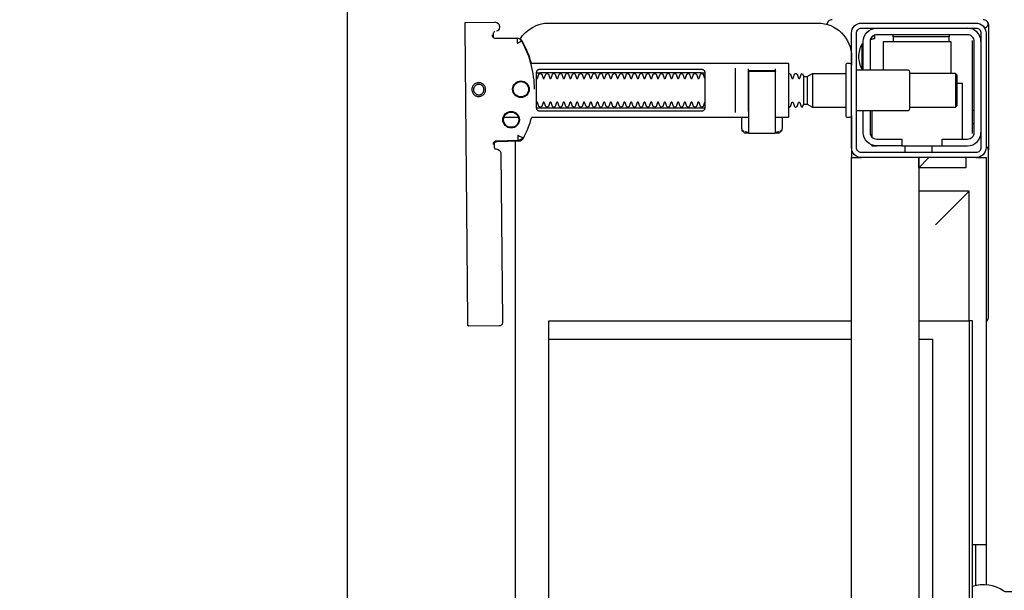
# Model space of a CAD drawing. Header units: millimetres. Extents: x 28600 to 181045, y -399112 to -163690.
# Tile 79 of 256: x 59379 to 59408, y -197868 to -197852. Entities that reach past the tile are written whole.
import ezdxf

# ---------------------------------------------------------------- set-up
doc = ezdxf.new("R2010")
doc.units = ezdxf.units.MM
doc.layers.get('0').update_dxf_attribs({"color": 8})
doc.layers.add('!! 0_ Istn-sciany', color=8, linetype='Continuous')
doc.layers.add('!! 2_LEGENDA', color=8, linetype='Continuous')
doc.layers.add('!!_@ wypos sanit nd', color=8, linetype='Continuous', plot=False)

# ---------------------------------------------------------------- blocks, each defined once
blk = doc.blocks.new('A$Cff2eaf8b')
for points in [[(0.19864, 0.08252), (0.11173, 0.08169)], [(0.20013, 0.08252), (0.20025, 0.07353)], [(0.16386, 0.07389), (0.16409, 0.07384), (0.16425, 0.07378), (0.1644, 0.07368), (0.16452, 0.07356), (0.16463, 0.07342), (0.16471, 0.07326), (0.16476, 0.07309), (0.16478, 0.07292), (0.16496, 0.06636), (0.16497, 0.06624), (0.16498, 0.06614), (0.165, 0.06604), (0.16503, 0.06594), (0.16507, 0.06584), (0.16511, 0.06575), (0.16516, 0.06566), (0.16521, 0.06557), (0.16527, 0.06549), (0.16534, 0.0654), (0.16542, 0.06533), (0.1655, 0.06526), (0.16558, 0.06519), (0.16567, 0.06513), (0.16576, 0.06508), (0.16651, 0.0647), (0.16726, 0.06433), (0.16803, 0.06399), (0.16881, 0.06367), (0.1696, 0.06337), (0.17039, 0.06309), (0.17119, 0.06284), (0.172, 0.0626), (0.172, -0.00186)], [(0.1651, 0.06653), (0.16492, 0.07312), (0.1649, 0.07329), (0.16485, 0.07345), (0.16478, 0.07361), (0.16467, 0.07374), (0.16455, 0.07386), (0.16441, 0.07396), (0.16425, 0.07403), (0.16409, 0.07408), (0.16391, 0.07409)], [(0.19757, 0.07355), (0.19749, 0.07368), (0.19738, 0.0738), (0.19726, 0.0739), (0.19713, 0.07399), (0.19698, 0.07405), (0.19683, 0.07408), (0.19667, 0.07409), (0.19577, 0.07408)], [(0.172, 0.07087), (0.172, 0.06656)], [(0.16493, 0.0675), (-0.16477, 0.0675)], [(0.17483, 0.06014), (0.17483, 0.01214)], [(0.18523, 0.01214), (0.18523, 0.06014)], [(-0.11847, -0.0325), (-0.11847, 0.0575), (0.11153, 0.0575), (0.11153, -0.0325)], [(0.10602, 0.0575), (0.10602, -0.0325)], [(0.16811, -0.00015), (0.16776, -0.00056), (0.16776, -0.00022), (0.16779, -0.00011), (0.16786, -0.00004), (0.16797, 0), (0.1681, 0.00001), (0.16822, 0.00001), (0.16841, 0.00003), (0.16887, 0.00014), (0.172, 0.00014)], [(0.16848, 0.00006), (0.16856, 0.00012), (0.16876, 0.00014)], [(0.18662, 0.00214), (0.17345, 0.00214)], [(0.16732, -0.0019), (0.16732, -0.00074), (0.16736, -0.00062), (0.16746, -0.00054), (0.16767, -0.00049)], [(0.16751, -0.00165), (0.16754, -0.00139), (0.16766, -0.00086)], [(0.17371, -0.00186), (0.18481, -0.00186), (0.18637, -0.00186)], [(0.16767, -0.01124), (0.16755, -0.01122), (0.16746, -0.01119), (0.16737, -0.01112), (0.16732, -0.01098), (0.16732, -0.00983)], [(0.16766, -0.01087), (0.16754, -0.01033), (0.16751, -0.01008)], [(0.172, -0.01186), (0.16887, -0.01186), (0.16841, -0.01176), (0.16831, -0.01174), (0.16819, -0.01174), (0.16806, -0.01173), (0.16794, -0.01172), (0.16783, -0.01166), (0.16776, -0.01151), (0.16776, -0.01117), (0.16811, -0.01157)], [(0.18558, -0.00986), (0.18637, -0.00986)], [(0.16876, -0.01186), (0.16866, -0.01186), (0.16848, -0.01178)], [(0.1759, -0.0183), (0.1841, -0.0183)], [(0.1841, -0.01936), (0.1759, -0.01936)], [(0.185, -0.02092), (0.175, -0.02092)], [(0.19962, -0.02522), (0.19976, -0.02523), (0.19987, -0.02526), (0.20001, -0.0253)], [(-0.16, -0.0355), (-0.16, -0.0325), (0.16, -0.0325), (0.16, -0.0355)], [(0.16, -0.0485), (0.16, -0.0365)], [(0.19499, -0.03806), (0.19506, -0.03814), (0.19512, -0.03823), (0.19517, -0.03833), (0.19521, -0.03842), (0.19525, -0.03853), (0.19528, -0.03863), (0.19531, -0.03874), (0.19533, -0.03885), (0.19535, -0.03896), (0.19537, -0.03907), (0.19538, -0.03917), (0.19539, -0.03927), (0.19537, -0.03937), (0.19547, -0.0394), (0.19557, -0.0394), (0.19567, -0.0394), (0.19578, -0.0394), (0.19589, -0.0394), (0.19612, -0.0394), (0.19616, -0.0393), (0.19615, -0.03919), (0.19613, -0.03907), (0.19609, -0.03894), (0.19605, -0.03882), (0.19594, -0.03861)], [(0.1635, -0.0475), (0.1635, -0.04)], [(0.174, -0.0385), (0.16618, -0.0385)], [(0.167, -0.03806), (0.16693, -0.03815), (0.16687, -0.03825), (0.16681, -0.03837), (0.16675, -0.0385)], [(0.186, -0.042), (0.1945, -0.042), (0.1945, -0.062), (0.185, -0.062)], [(0.19591, -0.04489), (0.19602, -0.04489), (0.19615, -0.04489), (0.19632, -0.04489), (0.1965, -0.04489)], [(0.1615, -0.0485), (0.1635, -0.0485)], [(0.16, -0.0555), (0.157, -0.0525), (0.16, -0.0525), (-0.16, -0.0525), (-0.157, -0.0525), (-0.16, -0.0555)], [(0.10602, -0.0525), (0.10602, -0.05658), (-0.11847, -0.05658)], [(0.11153, -0.0525), (0.11153, -0.0675), (0.15, -0.0675)], [(0.14, -0.0575), (0.15, -0.0675), (0.15, -0.0525)], [(0.16, -0.0665), (0.157, -0.0665), (0.157, -0.0525)], [(0.175, -0.0498), (0.175, -0.06346), (0.1755, -0.06396), (0.1845, -0.06396), (0.185, -0.06346), (0.185, -0.0498)], [(0.1615, -0.0565), (0.1635, -0.0565)], [(0.1655, -0.0655), (0.182, -0.0655), (0.182, -0.06396)], [(0.185, -0.06346), (0.175, -0.06346)], [(0.1965, -0.06151), (0.19632, -0.06151), (0.19615, -0.06151), (0.19602, -0.06151), (0.19591, -0.06151)], [(0.03283, -0.0695), (0.045, -0.0695)], [(0.16, -0.0695), (0.16, -0.0725), (0.03305, -0.0725)], [(0.045, -0.0685), (0.045, -0.0725)], [(0.16721, -0.0685), (0.19466, -0.0685), (0.19478, -0.0685)], [(0.17, -0.069), (0.17, -0.0685)], [(0.174, -0.069), (0.174, -0.0685)]]:
    blk.add_lwpolyline(points)
for points in [[(0.16424, 0.07378), (0.16327, 0.07377), (0.16304, 0.07374), (0.16282, 0.07366), (0.16262, 0.07353), (0.16265, 0.07357), (0.16258, 0.07337), (0.16257, 0.07317, -0.157432), (0.16238, 0.07258), (0.1621, 0.07218, -0.241147), (0.16129, 0.07175), (0.1115, 0.07128), (0.11133, 0.07127), (0.11119, 0.07127), (0.11107, 0.07127), (0.11094, 0.07128), (0.11078, 0.0713), (0.11062, 0.07135), (0.11047, 0.07143), (0.11033, 0.07153), (0.11022, 0.07165), (0.11012, 0.07179), (0.11005, 0.07194), (0.11001, 0.0721), (0.10999, 0.07227), (0.10995, 0.08127), (0.11022, 0.08166)], [(0.19647, 0.0744), (0.19626, 0.07438), (0.19604, 0.0743), (0.19585, 0.07417), (0.19566, 0.07396, 0.132231), (0.19551, 0.07346), (0.19546, 0.06691)], [(0.19885, 0.07212), (0.19898, 0.07212), (0.19912, 0.07213), (0.19927, 0.07216), (0.1994, 0.07222), (0.19953, 0.07229), (0.19965, 0.07238), (0.19975, 0.07248), (0.20007, 0.07294, 0.158481), (0.20025, 0.07353)], [(0.19768, 0.0731, 0.415336), (0.19869, 0.07211)], [(0.18031, 0.06175, 0.125713), (0.19466, 0.06556, 0.121439), (0.19519, 0.06605, -0.262119), (0.2, 0.0575), (0.2, -0.0225, -0.414214), (0.19, -0.0325), (0.18751, -0.0325, 0.405519), (0.188, -0.032), (0.188, -0.0313, 0.414214), (0.1875, -0.0308), (0.1725, -0.0308, 0.414214), (0.172, -0.0313), (0.172, -0.032, 0.405519), (0.17249, -0.0325, 0.001664), (0.15993, -0.0325)], [(0.172, -0.00986), (0.172, -0.01366, 0.414214), (0.1722, -0.01386), (0.18462, -0.01386), (0.1878, -0.01386, 0.414214), (0.188, -0.01366), (0.188, 0.06267), (0.18885, 0.06292), (0.18969, 0.06319), (0.19052, 0.0635), (0.19134, 0.06382), (0.19215, 0.06417), (0.19295, 0.06454), (0.19374, 0.06494), (0.19456, 0.06538), (0.19464, 0.06544), (0.19473, 0.0655), (0.19481, 0.06557), (0.19488, 0.06564), (0.19495, 0.06572), (0.19502, 0.06581)], [(0.17647, 0.01114, 0.182836), (0.17636, 0.01123), (0.17515, 0.01163, 0.050055), (0.175, 0.0119), (0.175, 0.01218, 0.050055), (0.17515, 0.01244), (0.17636, 0.01285, 0.719897), (0.17636, 0.01323), (0.17515, 0.01363, 0.050055), (0.175, 0.0139), (0.175, 0.01418, 0.050055), (0.17515, 0.01444), (0.17636, 0.01485, 0.719897), (0.17636, 0.01523), (0.17515, 0.01563, 0.050055), (0.175, 0.0159), (0.175, 0.01618, 0.050055), (0.17515, 0.01644), (0.17636, 0.01685, 0.719897), (0.17636, 0.01723), (0.17515, 0.01763, 0.050055), (0.175, 0.0179), (0.175, 0.01818, 0.050055), (0.17515, 0.01844), (0.17636, 0.01885, 0.719897), (0.17636, 0.01923), (0.17515, 0.01963, 0.050055), (0.175, 0.0199), (0.175, 0.02018, 0.050055), (0.17515, 0.02044), (0.17636, 0.02085, 0.719897), (0.17636, 0.02123), (0.17515, 0.02163, 0.050055), (0.175, 0.0219), (0.175, 0.02218, 0.050055), (0.17515, 0.02244), (0.17636, 0.02285, 0.719897), (0.17636, 0.02323), (0.17515, 0.02363, 0.050055), (0.175, 0.0239), (0.175, 0.02418, 0.050055), (0.17515, 0.02444), (0.17636, 0.02485, 0.719897), (0.17636, 0.02523), (0.17515, 0.02563, 0.050055), (0.175, 0.0259), (0.175, 0.02618, 0.050055), (0.17515, 0.02644), (0.17636, 0.02685, 0.719897), (0.17636, 0.02723), (0.17515, 0.02763, 0.050055), (0.175, 0.0279), (0.175, 0.02818, 0.050055), (0.17515, 0.02844), (0.17636, 0.02885, 0.719897), (0.17636, 0.02923), (0.17515, 0.02963, 0.050055), (0.175, 0.0299), (0.175, 0.03018, 0.050055), (0.17515, 0.03044), (0.17636, 0.03085, 0.719897), (0.17636, 0.03123), (0.17515, 0.03163, 0.050055), (0.175, 0.0319), (0.175, 0.03218, 0.050055), (0.17515, 0.03244), (0.17636, 0.03285, 0.719897), (0.17636, 0.03323), (0.17515, 0.03363, 0.050055), (0.175, 0.0339), (0.175, 0.03418, 0.050055), (0.17515, 0.03444), (0.17636, 0.03485, 0.719897), (0.17636, 0.03523), (0.17515, 0.03563, 0.050055), (0.175, 0.0359), (0.175, 0.03618, 0.050055), (0.17515, 0.03644), (0.17636, 0.03685, 0.719897), (0.17636, 0.03723), (0.17515, 0.03763, 0.050055), (0.175, 0.0379), (0.175, 0.03818, 0.050055), (0.17515, 0.03844), (0.17636, 0.03885, 0.719897), (0.17636, 0.03923), (0.17515, 0.03963, 0.050055), (0.175, 0.0399), (0.175, 0.04018, 0.050055), (0.17515, 0.04044), (0.17636, 0.04085, 0.719897), (0.17636, 0.04123), (0.17515, 0.04163, 0.050055), (0.175, 0.0419), (0.175, 0.04218, 0.050055), (0.17515, 0.04244), (0.17636, 0.04285, 0.719897), (0.17636, 0.04323), (0.17515, 0.04363, 0.050055), (0.175, 0.0439), (0.175, 0.04418, 0.050055), (0.17515, 0.04444), (0.17636, 0.04485, 0.719897), (0.17636, 0.04523), (0.17515, 0.04563, 0.050055), (0.175, 0.0459), (0.175, 0.04618, 0.050055), (0.17515, 0.04644), (0.17636, 0.04685, 0.719897), (0.17636, 0.04723), (0.17515, 0.04763, 0.050055), (0.175, 0.0479), (0.175, 0.04818, 0.050055), (0.17515, 0.04844), (0.17636, 0.04885, 0.719897), (0.17636, 0.04923), (0.17515, 0.04963, 0.050055), (0.175, 0.0499), (0.175, 0.05018, 0.050055), (0.17515, 0.05044), (0.17636, 0.05085, 0.719897), (0.17636, 0.05123), (0.17515, 0.05163, 0.050055), (0.175, 0.0519), (0.175, 0.05218, 0.050055), (0.17515, 0.05244), (0.17636, 0.05285, 0.719897), (0.17636, 0.05323), (0.17515, 0.05363, 0.050055), (0.175, 0.0539), (0.175, 0.05418, 0.050055), (0.17515, 0.05444), (0.17636, 0.05485, 0.719897), (0.17636, 0.05523), (0.17515, 0.05563, 0.050055), (0.175, 0.0559), (0.175, 0.05618, 0.050055), (0.17515, 0.05644), (0.17636, 0.05685, 0.719897), (0.17636, 0.05723), (0.17515, 0.05763, 0.050055), (0.175, 0.0579), (0.175, 0.05818, 0.050055), (0.17515, 0.05844), (0.17636, 0.05885, 0.719897), (0.17636, 0.05923), (0.17515, 0.05963, 0.050055), (0.175, 0.0599), (0.175, 0.06018, 0.050055), (0.17515, 0.06044), (0.17636, 0.06085, 0.474594), (0.17647, 0.06114)], [(0.18353, 0.06114, 0.474594), (0.18364, 0.06085), (0.18485, 0.06044, 0.050055), (0.185, 0.06018), (0.185, 0.0599, 0.050055), (0.18485, 0.05963), (0.18364, 0.05923, 0.719897), (0.18364, 0.05885), (0.18485, 0.05844, 0.050055), (0.185, 0.05818), (0.185, 0.0579, 0.050055), (0.18485, 0.05763), (0.18364, 0.05723, 0.719897), (0.18364, 0.05685), (0.18485, 0.05644, 0.050055), (0.185, 0.05618), (0.185, 0.0559, 0.050055), (0.18485, 0.05563), (0.18364, 0.05523, 0.719897), (0.18364, 0.05485), (0.18485, 0.05444, 0.050055), (0.185, 0.05418), (0.185, 0.0539, 0.050055), (0.18485, 0.05363), (0.18364, 0.05323, 0.719897), (0.18364, 0.05285), (0.18485, 0.05244, 0.050055), (0.185, 0.05218), (0.185, 0.0519, 0.050055), (0.18485, 0.05163), (0.18364, 0.05123, 0.719897), (0.18364, 0.05085), (0.18485, 0.05044, 0.050055), (0.185, 0.05018), (0.185, 0.0499, 0.050055), (0.18485, 0.04963), (0.18364, 0.04923, 0.719897), (0.18364, 0.04885), (0.18485, 0.04844, 0.050055), (0.185, 0.04818), (0.185, 0.0479, 0.050055), (0.18485, 0.04763), (0.18364, 0.04723, 0.719897), (0.18364, 0.04685), (0.18485, 0.04644, 0.050055), (0.185, 0.04618), (0.185, 0.0459, 0.050055), (0.18485, 0.04563), (0.18364, 0.04523, 0.719897), (0.18364, 0.04485), (0.18485, 0.04444, 0.050055), (0.185, 0.04418), (0.185, 0.0439, 0.050055), (0.18485, 0.04363), (0.18364, 0.04323, 0.719897), (0.18364, 0.04285), (0.18485, 0.04244, 0.050055), (0.185, 0.04218), (0.185, 0.0419, 0.050055), (0.18485, 0.04163), (0.18364, 0.04123, 0.719897), (0.18364, 0.04085), (0.18485, 0.04044, 0.050055), (0.185, 0.04018), (0.185, 0.0399, 0.050055), (0.18485, 0.03963), (0.18364, 0.03923, 0.719897), (0.18364, 0.03885), (0.18485, 0.03844, 0.050055), (0.185, 0.03818), (0.185, 0.0379, 0.050055), (0.18485, 0.03763), (0.18364, 0.03723, 0.719897), (0.18364, 0.03685), (0.18485, 0.03644, 0.050055), (0.185, 0.03618), (0.185, 0.0359, 0.050055), (0.18485, 0.03563), (0.18364, 0.03523, 0.719897), (0.18364, 0.03485), (0.18485, 0.03444, 0.050055), (0.185, 0.03418), (0.185, 0.0339, 0.050055), (0.18485, 0.03363), (0.18364, 0.03323, 0.719897), (0.18364, 0.03285), (0.18485, 0.03244, 0.050055), (0.185, 0.03218), (0.185, 0.0319, 0.050055), (0.18485, 0.03163), (0.18364, 0.03123, 0.719897), (0.18364, 0.03085), (0.18485, 0.03044, 0.050055), (0.185, 0.03018), (0.185, 0.0299, 0.050055), (0.18485, 0.02963), (0.18364, 0.02923, 0.719897), (0.18364, 0.02885), (0.18485, 0.02844, 0.050055), (0.185, 0.02818), (0.185, 0.0279, 0.050055), (0.18485, 0.02763), (0.18364, 0.02723, 0.719897), (0.18364, 0.02685), (0.18485, 0.02644, 0.050055), (0.185, 0.02618), (0.185, 0.0259, 0.050055), (0.18485, 0.02563), (0.18364, 0.02523, 0.719897), (0.18364, 0.02485), (0.18485, 0.02444, 0.050055), (0.185, 0.02418), (0.185, 0.0239, 0.050055), (0.18485, 0.02363), (0.18364, 0.02323, 0.719897), (0.18364, 0.02285), (0.18485, 0.02244, 0.050055), (0.185, 0.02218), (0.185, 0.0219, 0.050055), (0.18485, 0.02163), (0.18364, 0.02123, 0.719897), (0.18364, 0.02085), (0.18485, 0.02044, 0.050055), (0.185, 0.02018), (0.185, 0.0199, 0.050055), (0.18485, 0.01963), (0.18364, 0.01923, 0.719897), (0.18364, 0.01885), (0.18485, 0.01844, 0.050055), (0.185, 0.01818), (0.185, 0.0179, 0.050055), (0.18485, 0.01763), (0.18364, 0.01723, 0.719897), (0.18364, 0.01685), (0.18485, 0.01644, 0.050055), (0.185, 0.01618), (0.185, 0.0159, 0.050055), (0.18485, 0.01563), (0.18364, 0.01523, 0.719897), (0.18364, 0.01485), (0.18485, 0.01444, 0.050055), (0.185, 0.01418), (0.185, 0.0139, 0.050055), (0.18485, 0.01363), (0.18364, 0.01323, 0.719897), (0.18364, 0.01285), (0.18485, 0.01244, 0.050055), (0.185, 0.01218), (0.185, 0.0119, 0.050055), (0.18485, 0.01163), (0.18364, 0.01123, 0.182836), (0.18353, 0.01114)], [(0.18575, -0.00966), (0.18575, -0.00207), (0.18572, -0.00196), (0.18564, -0.00189), (0.18554, -0.00186), (0.18565, -0.00188), (0.18573, -0.00194), (0.18577, -0.00204), (0.18577, -0.00966), (0.18574, -0.00977), (0.18566, -0.00984), (0.18547, -0.00986), (0.18558, -0.00981), (0.18563, -0.00966), (0.18563, -0.00206), (0.18557, -0.00191), (0.18547, -0.00186), (0.16743, -0.00186, 0.414214), (0.16723, -0.00206), (0.16723, -0.00966, 0.414214), (0.16743, -0.00986), (0.18547, -0.00986)], [(0.18555, -0.00986, 0.414213), (0.18575, -0.00966), (0.18575, -0.00207), (0.18575, -0.00966), (0.18572, -0.00977), (0.18564, -0.00984), (0.18554, -0.00986)], [(0.175, -0.01382), (0.175, -0.01406, -0.050055), (0.17515, -0.01432), (0.17636, -0.01473, -0.719897), (0.17636, -0.01511), (0.17515, -0.01552, -0.050055), (0.175, -0.01578), (0.175, -0.01606, -0.050055), (0.17515, -0.01632), (0.17636, -0.01673, -0.719897), (0.17636, -0.01711), (0.17515, -0.01752, -0.050055), (0.175, -0.01778), (0.1759, -0.0183), (0.1759, -0.01936), (0.175, -0.02092), (0.175, -0.0308)], [(0.185, -0.01382), (0.185, -0.01406, 0.050055), (0.18485, -0.01432), (0.18364, -0.01473, 0.719897), (0.18364, -0.01511), (0.18485, -0.01552, 0.050055), (0.185, -0.01578), (0.185, -0.01606, 0.050055), (0.18485, -0.01632), (0.18364, -0.01673, 0.719897), (0.18364, -0.01711), (0.18485, -0.01752, 0.050055), (0.185, -0.01778), (0.1841, -0.0183), (0.1841, -0.01936), (0.185, -0.02092), (0.185, -0.0308)], [(0.2001, -0.02534, 0.126559), (0.19961, -0.02525)], [(0.20099, -0.02671, 0.198909), (0.20055, -0.02564, 0.091301), (0.2001, -0.02534)], [(0.174, -0.034), (0.174, -0.0493, 0.414214), (0.1745, -0.0498), (0.1855, -0.0498, 0.414214), (0.186, -0.0493), (0.186, -0.034)], [(0.19375, -0.03562, 0.119096), (0.19, -0.03454, 0.119096), (0.18625, -0.03562)], [(0.16379, -0.0385), (0.1635, -0.0385), (0.1635, -0.04, -0.414214), (0.1675, -0.036), (0.174, -0.036)], [(0.174, -0.038), (0.1675, -0.038, 0.414214), (0.1655, -0.04), (0.1655, -0.0475), (0.1635, -0.0475), (0.1635, -0.067, 0.414214), (0.1675, -0.071)], [(0.1635, -0.0595), (0.1655, -0.0595), (0.1655, -0.067, 0.414214), (0.1675, -0.069), (0.1945, -0.069, 0.414214), (0.1965, -0.067), (0.1965, -0.04, 0.414214), (0.1945, -0.038), (0.186, -0.038)], [(0.19375, -0.036), (0.19375, -0.03562), (0.18625, -0.03562), (0.18625, -0.036), (0.1945, -0.036, -0.414214), (0.1985, -0.04)], [(0.1945, -0.04497), (0.19515, -0.04496), (0.19542, -0.04496), (0.1956, -0.04496), (0.19566, -0.04496, 0.116465), (0.19589, -0.0449), (0.196, -0.04485), (0.196, -0.06155), (0.19589, -0.0615, 0.116465), (0.19566, -0.06144), (0.19542, -0.06144), (0.19515, -0.06144), (0.1945, -0.06143)], [(0.1945, -0.071, 0.414214), (0.1985, -0.067)], [(-0.04, -0.0685), (-0.03255, -0.0685, 0.236962), (-0.03118, -0.07775, -0.154353), (-0.031, -0.07832), (-0.031, -0.08218), (0.031, -0.08218), (0.031, -0.07832, -0.154353), (0.03118, -0.07775, 0.236962), (0.03255, -0.0685), (0.04, -0.0685)], [(0.11124, -0.0725), (0.11142, -0.07274), (0.11165, -0.07293), (0.11192, -0.07308), (0.1122, -0.07317), (0.1125, -0.0732), (0.1623, -0.0732, 0.326231), (0.16325, -0.0725)], [(0.1987, -0.07216, 0.000114), (0.1987, -0.07216, 0.517015), (0.20003, -0.07309), (0.19993, -0.07313), (0.19983, -0.07315), (0.19971, -0.07318), (0.19958, -0.07319), (0.19948, -0.07319), (0.19903, -0.07319), (0.19841, -0.07319), (0.19771, -0.07319), (0.16427, -0.07319), (0.16392, -0.07319), (0.16356, -0.07319), (0.16323, -0.07319), (0.16293, -0.07319), (0.16269, -0.07319), (0.16249, -0.07319), (0.16236, -0.07319)], [(0.2001, -0.07306, 0.091301), (0.20055, -0.07276, 0.198909), (0.20099, -0.0717)]]:
    blk.add_lwpolyline(points, format="xyb")
for points in [[(0.18024, 0.0763), (0.18044, 0.07631), (0.18064, 0.07634), (0.18083, 0.07639), (0.18102, 0.07646), (0.1812, 0.07655), (0.18138, 0.07665), (0.18154, 0.07677), (0.18168, 0.07691), (0.18182, 0.07706), (0.18193, 0.07722), (0.18204, 0.0774), (0.18212, 0.07758), (0.18219, 0.07777), (0.18223, 0.07796), (0.18226, 0.07816), (0.18227, 0.07836), (0.18226, 0.07857), (0.18223, 0.07876), (0.18217, 0.07896), (0.18211, 0.07915), (0.18202, 0.07933), (0.18191, 0.0795), (0.18179, 0.07966), (0.18165, 0.07981), (0.1815, 0.07994), (0.18134, 0.08006), (0.18117, 0.08016), (0.18099, 0.08024), (0.1808, 0.08031), (0.1806, 0.08036), (0.1804, 0.08038), (0.1802, 0.08039), (0.18, 0.08038), (0.1798, 0.08035), (0.17961, 0.0803), (0.17942, 0.08023), (0.17924, 0.08014), (0.17907, 0.08004), (0.17891, 0.07992), (0.17876, 0.07978), (0.17863, 0.07963), (0.17851, 0.07947), (0.17841, 0.07929), (0.17832, 0.07911), (0.17826, 0.07892), (0.17821, 0.07872), (0.17818, 0.07853), (0.17817, 0.07832), (0.17819, 0.07812), (0.17822, 0.07793), (0.17827, 0.07773), (0.17834, 0.07754), (0.17842, 0.07736), (0.17853, 0.07719), (0.17865, 0.07703), (0.17879, 0.07688), (0.17894, 0.07675), (0.1791, 0.07663), (0.17927, 0.07653), (0.17946, 0.07645), (0.17965, 0.07638), (0.17984, 0.07633), (0.18004, 0.07631)], [(0.18023, 0.07679), (0.18038, 0.0768), (0.18053, 0.07682), (0.18068, 0.07686), (0.18082, 0.07691), (0.18096, 0.07698), (0.18109, 0.07706), (0.18121, 0.07715), (0.18132, 0.07725), (0.18143, 0.07737), (0.18151, 0.07749), (0.18159, 0.07762), (0.18166, 0.07776), (0.18171, 0.0779), (0.18174, 0.07805), (0.18176, 0.0782), (0.18177, 0.07835), (0.18176, 0.0785), (0.18174, 0.07866), (0.1817, 0.0788), (0.18164, 0.07895), (0.18158, 0.07908), (0.1815, 0.07921), (0.18141, 0.07933), (0.1813, 0.07944), (0.18119, 0.07955), (0.18107, 0.07964), (0.18093, 0.07971), (0.1808, 0.07978), (0.18065, 0.07983), (0.18051, 0.07986), (0.18036, 0.07988), (0.1802, 0.07989), (0.18005, 0.07988), (0.1799, 0.07986), (0.17975, 0.07982), (0.17961, 0.07976), (0.17947, 0.0797), (0.17935, 0.07962), (0.17922, 0.07953), (0.17911, 0.07942), (0.17901, 0.07931), (0.17892, 0.07919), (0.17884, 0.07906), (0.17878, 0.07892), (0.17873, 0.07877), (0.1787, 0.07863), (0.17867, 0.07848), (0.17867, 0.07832), (0.17868, 0.07817), (0.1787, 0.07802), (0.17874, 0.07787), (0.17879, 0.07773), (0.17886, 0.07759), (0.17894, 0.07746), (0.17903, 0.07734), (0.17913, 0.07723), (0.17925, 0.07713), (0.17937, 0.07704), (0.1795, 0.07696), (0.17964, 0.0769), (0.17978, 0.07685), (0.17993, 0.07682), (0.18008, 0.07679)], [(0.16587, 0.06536), (0.16582, 0.06538), (0.16577, 0.06542), (0.16573, 0.06545), (0.16568, 0.06549), (0.16563, 0.06553), (0.16558, 0.06558), (0.16553, 0.06563), (0.16548, 0.06568), (0.16544, 0.06573), (0.1654, 0.06579), (0.16536, 0.06585), (0.16532, 0.06591), (0.16529, 0.06597), (0.16526, 0.06603), (0.16523, 0.0661), (0.16521, 0.06616), (0.16519, 0.06623), (0.16517, 0.06629), (0.16515, 0.06636), (0.16514, 0.06642), (0.16514, 0.06648), (0.16513, 0.06654), (0.16513, 0.06659), (0.16518, 0.06661), (0.16643, 0.06666), (0.16648, 0.06666), (0.16654, 0.06666), (0.16659, 0.06668), (0.16664, 0.06665), (0.16661, 0.06661), (0.16658, 0.06656), (0.16655, 0.06651), (0.16652, 0.06645), (0.16594, 0.06536)], [(0.18533, 0.06114), (0.18541, 0.06113), (0.1855, 0.06112), (0.18559, 0.06111), (0.18567, 0.06108), (0.18575, 0.06105), (0.18583, 0.06101), (0.18591, 0.06096), (0.18597, 0.0609), (0.18604, 0.06084), (0.18609, 0.06076), (0.18615, 0.06068), (0.18619, 0.06058), (0.18623, 0.06048), (0.18625, 0.06037), (0.18627, 0.06025), (0.18628, 0.06014), (0.18628, 0.01214), (0.18627, 0.01202), (0.18625, 0.01191), (0.18623, 0.0118), (0.18619, 0.01169), (0.18615, 0.0116), (0.18609, 0.01151), (0.18604, 0.01144), (0.18597, 0.01137), (0.18591, 0.01131), (0.18583, 0.01126), (0.18575, 0.01122), (0.18567, 0.01119), (0.18559, 0.01117), (0.1855, 0.01115), (0.18541, 0.01114), (0.18533, 0.01114), (0.17475, 0.01114), (0.17466, 0.01114), (0.17457, 0.01115), (0.17449, 0.01117), (0.1744, 0.01119), (0.17432, 0.01122), (0.17424, 0.01126), (0.17416, 0.01131), (0.17409, 0.01137), (0.17403, 0.01144), (0.17397, 0.01151), (0.17392, 0.0116), (0.17387, 0.01169), (0.17384, 0.0118), (0.17381, 0.01191), (0.17379, 0.01202), (0.17379, 0.01214), (0.17379, 0.06014), (0.17379, 0.06025), (0.17381, 0.06037), (0.17384, 0.06048), (0.17387, 0.06058), (0.17392, 0.06068), (0.17397, 0.06076), (0.17403, 0.06084), (0.17409, 0.0609), (0.17416, 0.06096), (0.17424, 0.06101), (0.17432, 0.06105), (0.1744, 0.06108), (0.17449, 0.06111), (0.17457, 0.06112), (0.17466, 0.06113), (0.17475, 0.06114)], [(-0.11847, -0.0685), (0.11153, -0.0685), (0.11153, -0.0675), (-0.11847, -0.0675)]]:
    blk.add_lwpolyline(points, close=True)
for points in [[(0.19546, 0.0669), (0.19546, 0.0669), (0.19546, 0.0669), (0.19546, 0.06691), (0.19546, 0.06691), (0.19546, 0.06691), (0.19546, 0.06691), (0.19546, 0.06691), (0.19546, 0.06691), (0.19546, 0.06691), (0.19546, 0.06691), (0.19546, 0.06691), (0.19546, 0.06691), (0.19546, 0.06691), (0.19546, 0.06691), (0.19546, 0.06691), (0.19546, 0.06691), (0.19546, 0.06691), (0.19546, 0.06691), (0.19546, 0.06691), (0.19546, 0.0669), (0.19546, 0.0669), (0.19546, 0.0669), (0.19546, 0.0669), (0.19546, 0.0669), (0.19546, 0.0669), (0.19546, 0.0669), (0.19546, 0.0669), (0.19546, 0.0669), (0.19546, 0.0669), (0.19546, 0.0669), (0.19546, 0.0669), (0.19546, 0.0669), (0.19546, 0.0669), (0.19546, 0.0669), (0.19546, 0.0669), (0.19545, 0.0669), (0.19545, 0.06691), (0.19545, 0.06691), (0.19545, 0.06691), (0.19545, 0.06691), (0.19545, 0.06691), (0.19545, 0.06691), (0.19545, 0.06691), (0.19545, 0.06691), (0.19544, 0.06691), (0.19544, 0.06691), (0.19544, 0.0669), (0.19544, 0.0669), (0.19544, 0.0669), (0.19543, 0.0669), (0.19543, 0.0669), (0.19543, 0.0669), (0.19543, 0.0669), (0.19543, 0.0669), (0.19543, 0.0669), (0.19543, 0.0669), (0.19542, 0.0669), (0.19542, 0.0669), (0.19542, 0.0669), (0.19542, 0.0669), (0.19542, 0.0669), (0.19541, 0.0669), (0.19541, 0.0669), (0.19541, 0.0669), (0.19541, 0.0669), (0.19541, 0.0669), (0.1954, 0.0669), (0.1954, 0.0669), (0.1954, 0.0669), (0.19539, 0.0669), (0.19539, 0.0669), (0.19539, 0.0669), (0.19537, 0.06691), (0.19537, 0.06691), (0.19537, 0.06691), (0.19536, 0.06691), (0.19536, 0.06691), (0.19535, 0.06691), (0.19535, 0.06691), (0.19534, 0.06691), (0.19534, 0.06691), (0.19533, 0.06691), (0.19533, 0.06691), (0.19532, 0.06691), (0.19532, 0.06691), (0.19531, 0.06691), (0.19531, 0.06691), (0.1953, 0.06691), (0.19529, 0.06691), (0.19529, 0.06691), (0.19528, 0.06691), (0.19527, 0.06691), (0.19527, 0.06691), (0.19526, 0.06691), (0.19525, 0.06691), (0.19524, 0.06691), (0.19523, 0.06691), (0.19523, 0.06691), (0.19522, 0.06691), (0.19521, 0.06691), (0.1952, 0.06691), (0.19519, 0.06691), (0.19518, 0.06691), (0.19517, 0.06691), (0.19516, 0.06691), (0.19515, 0.06691), (0.19514, 0.06691), (0.19513, 0.06691), (0.19512, 0.06691), (0.19511, 0.06691), (0.1951, 0.06691), (0.19509, 0.06691), (0.19508, 0.06691), (0.19507, 0.06691), (0.19506, 0.06691), (0.19505, 0.06691), (0.19504, 0.06691), (0.19503, 0.06691), (0.19502, 0.06691), (0.19501, 0.06691), (0.19499, 0.06691), (0.19498, 0.06691), (0.19497, 0.06691), (0.19496, 0.06691), (0.19495, 0.06691), (0.19494, 0.06692), (0.19492, 0.06692), (0.19491, 0.06692), (0.1949, 0.06692), (0.19489, 0.06692), (0.19487, 0.06692), (0.19486, 0.06692), (0.19485, 0.06692), (0.19484, 0.06692), (0.19482, 0.06692), (0.19481, 0.06692), (0.19469, 0.06692), (0.19464, 0.06692), (0.19459, 0.06692), (0.19456, 0.06692), (0.19453, 0.06692), (0.19451, 0.06692), (0.19448, 0.06692), (0.19445, 0.06692), (0.19443, 0.06692), (0.1944, 0.06692), (0.19438, 0.06692), (0.19435, 0.06692), (0.19433, 0.06692), (0.1943, 0.06692), (0.19428, 0.06692), (0.19427, 0.06692), (0.19425, 0.06692), (0.19423, 0.06692), (0.19422, 0.06692), (0.19421, 0.06692), (0.19419, 0.06692), (0.19418, 0.06692), (0.19418, 0.06692), (0.19417, 0.06692), (0.19416, 0.06692), (0.19416, 0.06692), (0.19415, 0.06692), (0.19415, 0.06693), (0.19414, 0.06693), (0.19414, 0.06693), (0.19413, 0.06693), (0.19413, 0.06693), (0.19412, 0.06693), (0.19412, 0.06693), (0.19411, 0.06693), (0.19411, 0.06693), (0.19411, 0.06692), (0.1941, 0.06692), (0.1941, 0.06692), (0.1941, 0.06692), (0.19409, 0.06692), (0.19409, 0.06692), (0.19409, 0.06692), (0.19408, 0.06692), (0.19408, 0.06692), (0.19408, 0.06692), (0.19407, 0.06692), (0.19407, 0.06692), (0.19406, 0.06692), (0.19406, 0.06692), (0.19406, 0.06692), (0.19406, 0.06692), (0.19405, 0.06692), (0.19405, 0.06692), (0.19405, 0.06692), (0.19405, 0.06692), (0.19404, 0.06693), (0.19404, 0.06693), (0.19404, 0.06693), (0.19403, 0.06693), (0.19403, 0.06693), (0.19402, 0.06693), (0.19402, 0.06694), (0.19402, 0.06694), (0.19401, 0.06694), (0.19401, 0.06694), (0.19401, 0.06694), (0.194, 0.06694), (0.194, 0.06694), (0.194, 0.06694), (0.194, 0.06694), (0.194, 0.06694), (0.194, 0.06694), (0.19399, 0.06694), (0.19399, 0.06694), (0.19399, 0.06694), (0.19399, 0.06694), (0.19399, 0.06694), (0.19399, 0.06694), (0.19399, 0.06694), (0.19398, 0.06694), (0.19398, 0.06694), (0.19398, 0.06694), (0.19398, 0.06693), (0.19398, 0.06693), (0.19397, 0.06693), (0.19397, 0.06693), (0.19397, 0.06693), (0.19397, 0.06693), (0.19397, 0.06692), (0.19397, 0.06692), (0.19397, 0.06692), (0.19397, 0.06692), (0.19397, 0.06692), (0.19397, 0.06691), (0.19397, 0.06691), (0.19397, 0.06691), (0.19397, 0.06691), (0.19397, 0.0669), (0.19397, 0.0669), (0.19397, 0.0669), (0.19397, 0.0669), (0.19397, 0.0669), (0.19397, 0.06689), (0.19397, 0.06689), (0.19397, 0.06689), (0.19397, 0.06689), (0.19397, 0.06689), (0.19397, 0.06688), (0.19397, 0.06688), (0.19398, 0.06688), (0.19398, 0.06688), (0.19398, 0.06688), (0.19398, 0.06687), (0.19399, 0.06687), (0.19399, 0.06687), (0.19399, 0.06687), (0.194, 0.06686), (0.194, 0.06686), (0.19401, 0.06685), (0.19401, 0.06685), (0.19401, 0.06685), (0.19402, 0.06684), (0.19402, 0.06684), (0.19402, 0.06684), (0.19402, 0.06683), (0.19403, 0.06683), (0.19403, 0.06683), (0.19403, 0.06682), (0.19403, 0.06682), (0.19403, 0.06682), (0.19403, 0.06681), (0.19403, 0.06681), (0.19404, 0.06681), (0.19404, 0.06681), (0.19404, 0.0668), (0.19404, 0.0668), (0.19404, 0.0668), (0.19404, 0.06679), (0.19405, 0.06679), (0.19405, 0.06679), (0.19405, 0.06678), (0.19405, 0.06678), (0.19405, 0.06677), (0.19406, 0.06677), (0.19406, 0.06677), (0.19406, 0.06676), (0.19406, 0.06676), (0.19407, 0.06675), (0.19407, 0.06675), (0.19407, 0.06674), (0.19408, 0.06673), (0.19408, 0.06672), (0.19409, 0.06671), (0.1941, 0.0667), (0.1941, 0.06669), (0.19411, 0.06668), (0.19412, 0.06666), (0.19414, 0.06663), (0.19416, 0.06659), (0.19418, 0.06655), (0.19419, 0.06653), (0.1942, 0.06652), (0.19421, 0.0665), (0.19422, 0.06648), (0.19423, 0.06646), (0.19433, 0.06627), (0.19434, 0.06626), (0.19435, 0.06624), (0.19436, 0.06622), (0.19437, 0.06621), (0.19438, 0.06619), (0.19439, 0.06618), (0.1944, 0.06616), (0.1944, 0.06614), (0.19441, 0.06613), (0.19442, 0.06611), (0.19443, 0.0661), (0.19444, 0.06608), (0.19445, 0.06607), (0.19445, 0.06605), (0.19446, 0.06604), (0.19447, 0.06603), (0.19448, 0.06601), (0.19448, 0.066), (0.19449, 0.06598), (0.1945, 0.06597), (0.19451, 0.06596), (0.19451, 0.06595), (0.19452, 0.06593), (0.19453, 0.06592), (0.19453, 0.06591), (0.19454, 0.0659), (0.19455, 0.06588), (0.19455, 0.06587), (0.19456, 0.06586), (0.19457, 0.06585), (0.19457, 0.06584), (0.19458, 0.06583), (0.19458, 0.06582), (0.19459, 0.06581), (0.19459, 0.0658), (0.1946, 0.06579), (0.1946, 0.06578), (0.19461, 0.06577), (0.19461, 0.06576), (0.19462, 0.06575), (0.19462, 0.06574), (0.19463, 0.06573), (0.19463, 0.06572), (0.19464, 0.06572), (0.19464, 0.06571), (0.19464, 0.0657), (0.19465, 0.06569), (0.19465, 0.06569), (0.19466, 0.06568), (0.19466, 0.06567), (0.19466, 0.06567), (0.19467, 0.06566), (0.19467, 0.06566), (0.19467, 0.06565), (0.19467, 0.06565), (0.19468, 0.06564), (0.19468, 0.06564), (0.19468, 0.06564), (0.19468, 0.06563), (0.19468, 0.06563), (0.19468, 0.06563), (0.19468, 0.06563), (0.19468, 0.06563), (0.19468, 0.06562), (0.19469, 0.06562), (0.19469, 0.06562), (0.19469, 0.06562), (0.19469, 0.06562), (0.19469, 0.06562), (0.19469, 0.06562), (0.19469, 0.06561), (0.19469, 0.06561), (0.19469, 0.06561), (0.19469, 0.06561), (0.19469, 0.06561), (0.19469, 0.06561), (0.19469, 0.06561), (0.19469, 0.06561), (0.19469, 0.06561), (0.19469, 0.06561), (0.19469, 0.06561), (0.19469, 0.06561), (0.19469, 0.06561), (0.19469, 0.06561), (0.19469, 0.06561), (0.19469, 0.06561), (0.19469, 0.0656), (0.19469, 0.0656), (0.19469, 0.0656), (0.19469, 0.0656), (0.19469, 0.0656), (0.19469, 0.0656), (0.19468, 0.0656), (0.19468, 0.0656), (0.19468, 0.0656), (0.19468, 0.0656), (0.19468, 0.0656), (0.19468, 0.0656), (0.19468, 0.0656), (0.19469, 0.0656), (0.19469, 0.0656), (0.19469, 0.0656), (0.19469, 0.0656), (0.19469, 0.0656), (0.19469, 0.0656), (0.19469, 0.0656), (0.19469, 0.0656), (0.19469, 0.0656), (0.19469, 0.0656), (0.19469, 0.0656), (0.19469, 0.0656, 0.269557)], [(0.16, -0.0695), (0.16, -0.0355, -0.414214), (0.163, -0.0325), (0.197, -0.0325, -0.414214), (0.2, -0.0355), (0.2, -0.0695, -0.414214), (0.197, -0.0725), (0.163, -0.0725, -0.414214)], [(0.1985, -0.0355), (0.1985, -0.0695, -0.414214), (0.197, -0.071), (0.163, -0.071, -0.414214), (0.1615, -0.0695), (0.1615, -0.0355, -0.414214), (0.163, -0.034), (0.197, -0.034, -0.414214)]]:
    blk.add_lwpolyline(points, format="xyb", close=True)
for centre, radius in [((0.17128, 0.06872), 0.00247), ((0.17128, 0.06871), 0.00227), ((0.18031, 0.0658), 0.00247), ((0.18031, 0.0658), 0.00227)]:
    blk.add_circle(centre, radius)
for centre, major_axis, ratio, start_param, end_param in [((0.19863, 0.08251), (0.0015, 0.00001), 0.008666, 0.000034, 1.564556), ((0.11145, 0.08128), (-0.0015, -0.00001), 0.008666, 6.276938, 6.283143), ((0.11172, 0.08167), (0.0015, 0.00001), 0.008666, 1.564549, 3.135353), ((0.16326, 0.07477), (0.00001, -0.001), 0.006244, 0, 0.008667), ((0.19846, 0.074), (-0.000892, -0.000453), 0.001081, 6.273741, 6.283185), ((0.19875, 0.07351), (0.0015, 0.00002), 0.011557, 6.27692, 6.283202), ((0.19868, 0.07311), (-0.001, -0.00001), 0.00236, 6.276941, 6.283185), ((0.19849, 0.07212), (0.000501, 0.000005), 0.008666, 5.12776, 5.491123), ((0.19868, 0.07311), (0.000013, -0.001), 0.403131, 6.273715, 6.283185), ((0.19883, 0.07312), (0.000018, -0.001), 0.702652, 6.271005, 6.283185), ((0.18031, 0.06225), (0.000005, -0.0005), 0.006244, 0, 0.008667), ((0.17484, 0.06014), (0, 0.001), 0.006244, 0, 1.570796), ((0.18524, 0.06014), (0, -0.001), 0.006244, 3.141593, 4.712389), ((0.17484, 0.01214), (0, -0.001), 0.006244, 4.712389, 6.283185), ((0.18524, 0.01214), (0, -0.001), 0.006244, 4.712389, 6.283185), ((0.16768, -0.00069), (-0.000013, 0.0002), 0.199357, 6.276703, 6.276744), ((0.16768, -0.01104), (-0.000013, -0.0002), 0.199357, 0.006339, 0.00638)]:
    blk.add_ellipse(centre, major_axis=major_axis, ratio=ratio, start_param=start_param, end_param=end_param)

msp = doc.modelspace()

# ---------------------------------------------------------------- linework, layer by layer
at = {"layer": '!! 0_ Istn-sciany'}
msp.add_lwpolyline([(59372.56735, -197923.12813), (59388.56735, -197923.12813), (59388.56735, -197777.12813), (59372.56735, -197777.12813)], dxfattribs=at)
at = {"layer": '!! 2_LEGENDA'}
msp.add_lwpolyline([(59372.56735, -197923.12813), (59388.56735, -197923.12813), (59388.56735, -197777.12813), (59372.56735, -197777.12813)], dxfattribs=at)

# ---------------------------------------------------------------- block references
at = {"layer": '!!_@ wypos sanit nd', "xscale": 100, "yscale": 100, "zscale": 100, "rotation": 90}
msp.add_blockref('A$Cff2eaf8b', (59400.30036, -197871.62796), dxfattribs=at)

doc.saveas('drawing.dxf')
